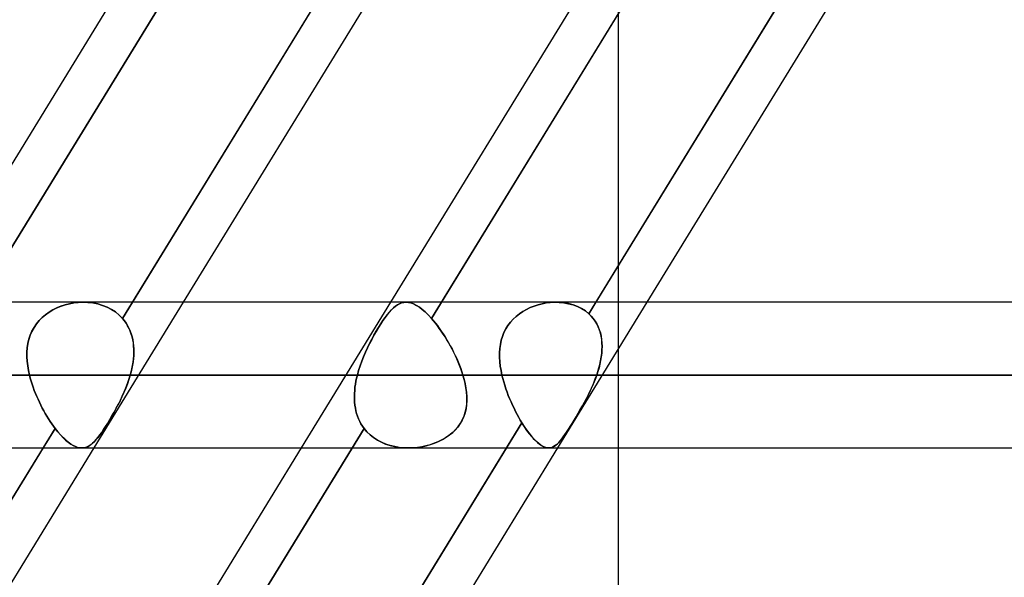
# Model space of a CAD drawing. Header units: millimetres. Extents: x -215 to 215, y -97 to 81.
# Tile 34 of 85: x -54.31 to -44, y -36.17 to -30.33. Entities that reach past the tile are written whole.
import ezdxf

# ---------------------------------------------------------------- set-up
doc = ezdxf.new("R2010")
doc.units = ezdxf.units.MM
doc.layers.add('MAIN-1', color=7, linetype='Continuous')
doc.layers.add('MAIN-2', color=7, linetype='Continuous')

msp = doc.modelspace()

# ---------------------------------------------------------------- linework, layer by layer
at = {"layer": 'MAIN-1'}
for p, q in [((-50.819, -26.019), (-55.276, -33.294)), ((-48.669, -26.019), (-53.126, -33.294)), ((-48.136, -26.019), (-52.594, -33.294)), ((-45.966, -26.019), (-50.424, -33.294)), ((-43.816, -26.019), (-48.274, -33.294)), ((-43.284, -26.019), (-47.741, -33.294)), ((110.045, -33.294), (-110.045, -33.294)), ((-110.578, -34.056), (110.578, -34.056)), ((-110.012, -34.819), (110.012, -34.819)), ((-54.061, -34.819), (-58.284, -41.713)), ((-53.528, -34.819), (-57.752, -41.713)), ((-51.358, -34.819), (-55.582, -41.712)), ((-49.208, -34.819), (-53.665, -42.094)), ((-48.675, -34.819), (-53.133, -42.094)), ((-48.038, -42.094), (-48.038, -34.819))]:
    msp.add_line(p, q, dxfattribs=at)
at = {"layer": 'MAIN-2'}
for p, q in [((-50.12, -25.747), (-54.818, -33.415)), ((-54.818, -33.415), (-50.12, -25.747)), ((-48.348, -33.415), (-43.65, -25.747)), ((-53.23, -33.463), (-48.543, -25.813)), ((-45.308, -25.813), (-49.995, -33.463)), ((-49.995, -33.463), (-45.308, -25.813)), ((-48.038, -34.819), (-48.038, -29.399)), ((-53.959, -33.374), (-53.998, -33.398)), ((-53.997, -33.397), (-53.958, -33.374)), ((-53.917, -33.353), (-53.959, -33.374)), ((-53.958, -33.374), (-53.916, -33.353)), ((-53.874, -33.336), (-53.917, -33.353)), ((-53.916, -33.353), (-53.873, -33.335)), ((-53.83, -33.321), (-53.874, -33.336)), ((-53.873, -33.335), (-53.829, -33.321)), ((-53.784, -33.31), (-53.83, -33.321)), ((-53.829, -33.321), (-53.784, -33.31)), ((-53.739, -33.301), (-53.784, -33.31)), ((-53.784, -33.31), (-53.738, -33.301)), ((-53.693, -33.296), (-53.739, -33.301)), ((-53.738, -33.301), (-53.692, -33.296)), ((-53.646, -33.294), (-53.693, -33.296)), ((-53.692, -33.296), (-53.646, -33.294)), ((-53.593, -33.295), (-53.646, -33.294)), ((-53.646, -33.294), (-53.592, -33.295)), ((-53.54, -33.301), (-53.593, -33.295)), ((-53.592, -33.295), (-53.54, -33.301)), ((-53.488, -33.311), (-53.54, -33.301)), ((-53.54, -33.301), (-53.488, -33.311)), ((-52.594, -33.294), (-53.528, -34.819)), ((-53.438, -33.326), (-53.488, -33.311)), ((-53.488, -33.311), (-53.438, -33.326)), ((-53.391, -33.345), (-53.438, -33.326)), ((-53.438, -33.326), (-53.39, -33.345)), ((-53.346, -33.368), (-53.391, -33.345)), ((-53.39, -33.345), (-53.345, -33.368)), ((-53.303, -33.395), (-53.346, -33.368)), ((-53.345, -33.368), (-53.303, -33.395)), ((-53.264, -33.427), (-53.303, -33.395)), ((-53.303, -33.395), (-53.264, -33.427)), ((-53.126, -33.294), (-53.23, -33.463)), ((-50.424, -33.294), (-51.358, -34.819)), ((-50.415, -33.374), (-50.437, -33.398)), ((-50.436, -33.397), (-50.414, -33.374)), ((-50.393, -33.353), (-50.415, -33.374)), ((-50.414, -33.374), (-50.393, -33.353)), ((-50.393, -33.353), (-50.372, -33.335)), ((-50.372, -33.336), (-50.393, -33.353)), ((-50.372, -33.335), (-50.351, -33.321)), ((-50.351, -33.321), (-50.372, -33.336)), ((-50.351, -33.321), (-50.329, -33.31)), ((-50.33, -33.31), (-50.351, -33.321)), ((-50.308, -33.301), (-50.33, -33.31)), ((-50.329, -33.31), (-50.308, -33.301)), ((-50.308, -33.301), (-50.286, -33.296)), ((-50.286, -33.296), (-50.308, -33.301)), ((-50.286, -33.296), (-50.264, -33.294)), ((-50.264, -33.294), (-50.286, -33.296)), ((-50.264, -33.294), (-50.237, -33.295)), ((-50.237, -33.295), (-50.264, -33.294)), ((-50.237, -33.295), (-50.21, -33.301)), ((-50.21, -33.301), (-50.237, -33.295)), ((-50.21, -33.301), (-50.181, -33.311)), ((-50.182, -33.311), (-50.21, -33.301)), ((-50.152, -33.326), (-50.182, -33.311)), ((-50.181, -33.311), (-50.152, -33.326)), ((-50.152, -33.326), (-50.122, -33.345)), ((-50.122, -33.345), (-50.152, -33.326)), ((-50.122, -33.345), (-50.091, -33.368)), ((-50.091, -33.368), (-50.122, -33.345)), ((-50.091, -33.368), (-50.06, -33.395)), ((-50.06, -33.395), (-50.091, -33.368)), ((-50.06, -33.395), (-50.027, -33.427)), ((-50.027, -33.427), (-50.06, -33.395)), ((-49.038, -33.39), (-49.074, -33.414)), ((-49.074, -33.414), (-49.038, -33.39)), ((-49, -33.368), (-49.038, -33.39)), ((-49.038, -33.39), (-49, -33.368)), ((-48.961, -33.349), (-49, -33.368)), ((-49, -33.368), (-48.961, -33.349)), ((-48.92, -33.333), (-48.961, -33.349)), ((-48.961, -33.349), (-48.92, -33.333)), ((-48.879, -33.32), (-48.92, -33.333)), ((-48.92, -33.333), (-48.879, -33.32)), ((-48.836, -33.309), (-48.879, -33.32)), ((-48.879, -33.32), (-48.836, -33.309)), ((-48.794, -33.301), (-48.836, -33.309)), ((-48.836, -33.309), (-48.794, -33.301)), ((-48.751, -33.296), (-48.794, -33.301)), ((-48.794, -33.301), (-48.751, -33.296)), ((-48.708, -33.294), (-48.751, -33.296)), ((-48.751, -33.296), (-48.708, -33.294)), ((-48.658, -33.295), (-48.708, -33.294)), ((-48.708, -33.294), (-48.658, -33.295)), ((-47.741, -33.294), (-48.675, -34.819)), ((-48.608, -33.3), (-48.658, -33.295)), ((-48.658, -33.295), (-48.608, -33.3)), ((-48.559, -33.308), (-48.608, -33.3)), ((-48.608, -33.3), (-48.559, -33.309)), ((-48.512, -33.322), (-48.559, -33.308)), ((-48.559, -33.309), (-48.511, -33.322)), ((-48.467, -33.339), (-48.512, -33.322)), ((-48.511, -33.322), (-48.466, -33.339)), ((-48.424, -33.36), (-48.467, -33.339)), ((-48.466, -33.339), (-48.424, -33.36)), ((-48.384, -33.385), (-48.424, -33.36)), ((-48.424, -33.36), (-48.384, -33.385)), ((-48.348, -33.415), (-48.384, -33.385)), ((-48.384, -33.385), (-48.348, -33.415)), ((-48.274, -33.294), (-48.348, -33.415)), ((-54.102, -33.486), (-54.131, -33.521)), ((-54.13, -33.52), (-54.102, -33.485)), ((-54.102, -33.485), (-54.07, -33.453)), ((-54.071, -33.454), (-54.102, -33.486)), ((-54.036, -33.424), (-54.071, -33.454)), ((-54.07, -33.453), (-54.035, -33.424)), ((-53.998, -33.398), (-54.036, -33.424)), ((-54.035, -33.424), (-53.997, -33.397)), ((-53.23, -33.463), (-53.264, -33.427)), ((-53.264, -33.427), (-53.23, -33.463)), ((-53.23, -33.463), (-53.21, -33.487)), ((-53.21, -33.487), (-53.23, -33.463)), ((-53.21, -33.487), (-53.192, -33.512)), ((-53.192, -33.512), (-53.21, -33.487)), ((-50.526, -33.52), (-50.503, -33.485)), ((-50.503, -33.486), (-50.526, -33.521)), ((-50.503, -33.485), (-50.48, -33.453)), ((-50.481, -33.454), (-50.503, -33.486)), ((-50.459, -33.424), (-50.481, -33.454)), ((-50.48, -33.453), (-50.458, -33.424)), ((-50.437, -33.398), (-50.459, -33.424)), ((-50.458, -33.424), (-50.436, -33.397)), ((-50.027, -33.427), (-49.995, -33.463)), ((-49.995, -33.463), (-50.027, -33.427)), ((-49.974, -33.487), (-49.995, -33.463)), ((-49.995, -33.463), (-49.974, -33.487)), ((-49.954, -33.512), (-49.974, -33.487)), ((-49.974, -33.487), (-49.954, -33.512)), ((-49.14, -33.47), (-49.169, -33.501)), ((-49.169, -33.502), (-49.14, -33.47)), ((-49.108, -33.441), (-49.14, -33.47)), ((-49.14, -33.47), (-49.108, -33.441)), ((-49.074, -33.414), (-49.108, -33.441)), ((-49.108, -33.441), (-49.074, -33.414)), ((-48.348, -33.415), (-48.324, -33.438)), ((-48.324, -33.439), (-48.348, -33.415)), ((-48.324, -33.438), (-48.302, -33.464)), ((-48.302, -33.464), (-48.324, -33.439)), ((-48.302, -33.464), (-48.283, -33.491)), ((-48.282, -33.491), (-48.302, -33.464)), ((-48.283, -33.491), (-48.265, -33.519)), ((-48.265, -33.52), (-48.282, -33.491)), ((-54.178, -33.598), (-54.196, -33.639)), ((-54.195, -33.638), (-54.178, -33.597)), ((-54.178, -33.597), (-54.156, -33.557)), ((-54.156, -33.558), (-54.178, -33.598)), ((-54.156, -33.557), (-54.13, -33.52)), ((-54.131, -33.521), (-54.156, -33.558)), ((-53.192, -33.512), (-53.176, -33.538)), ((-53.176, -33.539), (-53.192, -33.512)), ((-53.176, -33.538), (-53.162, -33.566)), ((-53.161, -33.567), (-53.176, -33.539)), ((-53.162, -33.566), (-53.149, -33.595)), ((-53.149, -33.596), (-53.161, -33.567)), ((-53.149, -33.595), (-53.138, -33.625)), ((-53.138, -33.626), (-53.149, -33.596)), ((-50.597, -33.638), (-50.573, -33.597)), ((-50.573, -33.598), (-50.597, -33.639)), ((-50.573, -33.597), (-50.549, -33.557)), ((-50.55, -33.558), (-50.573, -33.598)), ((-50.526, -33.521), (-50.55, -33.558)), ((-50.549, -33.557), (-50.526, -33.52)), ((-49.933, -33.539), (-49.954, -33.512)), ((-49.954, -33.512), (-49.933, -33.538)), ((-49.933, -33.538), (-49.913, -33.566)), ((-49.913, -33.567), (-49.933, -33.539)), ((-49.913, -33.566), (-49.893, -33.595)), ((-49.892, -33.596), (-49.913, -33.567)), ((-49.893, -33.595), (-49.873, -33.625)), ((-49.872, -33.626), (-49.892, -33.596)), ((-49.217, -33.572), (-49.237, -33.611)), ((-49.237, -33.611), (-49.218, -33.573)), ((-49.218, -33.573), (-49.195, -33.536)), ((-49.195, -33.536), (-49.217, -33.572)), ((-49.169, -33.501), (-49.195, -33.536)), ((-49.195, -33.536), (-49.169, -33.502)), ((-48.265, -33.519), (-48.25, -33.55)), ((-48.25, -33.551), (-48.265, -33.52)), ((-48.25, -33.55), (-48.238, -33.581)), ((-48.237, -33.583), (-48.25, -33.551)), ((-48.238, -33.581), (-48.227, -33.614)), ((-48.227, -33.616), (-48.237, -33.583)), ((-54.22, -33.725), (-54.209, -33.681)), ((-54.209, -33.682), (-54.22, -33.726)), ((-54.209, -33.681), (-54.195, -33.638)), ((-54.196, -33.639), (-54.209, -33.682)), ((-53.138, -33.625), (-53.129, -33.655)), ((-53.129, -33.656), (-53.138, -33.626)), ((-53.129, -33.655), (-53.122, -33.686)), ((-53.122, -33.688), (-53.129, -33.656)), ((-53.122, -33.686), (-53.117, -33.718)), ((-53.116, -33.72), (-53.122, -33.688)), ((-50.643, -33.725), (-50.62, -33.681)), ((-50.62, -33.682), (-50.643, -33.726)), ((-50.62, -33.681), (-50.597, -33.638)), ((-50.597, -33.639), (-50.62, -33.682)), ((-49.873, -33.625), (-49.853, -33.655)), ((-49.853, -33.656), (-49.872, -33.626)), ((-49.853, -33.655), (-49.834, -33.686)), ((-49.833, -33.688), (-49.853, -33.656)), ((-49.834, -33.686), (-49.816, -33.718)), ((-49.815, -33.72), (-49.833, -33.688)), ((-49.265, -33.692), (-49.274, -33.735)), ((-49.274, -33.735), (-49.265, -33.692)), ((-49.253, -33.651), (-49.265, -33.692)), ((-49.265, -33.692), (-49.253, -33.651)), ((-49.237, -33.611), (-49.253, -33.651)), ((-49.253, -33.651), (-49.237, -33.611)), ((-48.227, -33.614), (-48.219, -33.648)), ((-48.219, -33.65), (-48.227, -33.616)), ((-48.219, -33.648), (-48.214, -33.683)), ((-48.213, -33.685), (-48.219, -33.65)), ((-48.214, -33.683), (-48.21, -33.718)), ((-48.21, -33.72), (-48.213, -33.685)), ((-54.23, -33.817), (-54.226, -33.77)), ((-54.226, -33.771), (-54.23, -33.817)), ((-54.226, -33.77), (-54.22, -33.725)), ((-54.22, -33.726), (-54.226, -33.771)), ((-53.117, -33.718), (-53.113, -33.75)), ((-53.113, -33.752), (-53.116, -33.72)), ((-53.113, -33.75), (-53.111, -33.783)), ((-53.111, -33.785), (-53.113, -33.752)), ((-53.111, -33.783), (-53.111, -33.817)), ((-53.111, -33.819), (-53.111, -33.785)), ((-50.686, -33.817), (-50.665, -33.77)), ((-50.665, -33.771), (-50.686, -33.817)), ((-50.665, -33.77), (-50.643, -33.725)), ((-50.643, -33.726), (-50.665, -33.771)), ((-49.816, -33.718), (-49.798, -33.75)), ((-49.797, -33.752), (-49.815, -33.72)), ((-49.798, -33.75), (-49.78, -33.783)), ((-49.779, -33.785), (-49.797, -33.752)), ((-49.78, -33.783), (-49.763, -33.817)), ((-49.762, -33.819), (-49.779, -33.785)), ((-49.28, -33.779), (-49.283, -33.824)), ((-49.283, -33.824), (-49.28, -33.779)), ((-49.274, -33.735), (-49.28, -33.779)), ((-49.28, -33.779), (-49.274, -33.735)), ((-48.213, -33.831), (-48.21, -33.794)), ((-48.21, -33.791), (-48.212, -33.828)), ((-48.21, -33.718), (-48.209, -33.754)), ((-48.209, -33.757), (-48.21, -33.72)), ((-48.209, -33.754), (-48.21, -33.791)), ((-48.21, -33.794), (-48.209, -33.757)), ((-54.23, -33.817), (-54.23, -33.864)), ((-54.23, -33.864), (-54.23, -33.817)), ((-54.23, -33.864), (-54.227, -33.912)), ((-54.227, -33.912), (-54.23, -33.864)), ((-54.221, -33.96), (-54.227, -33.912)), ((-53.114, -33.884), (-53.119, -33.918)), ((-53.119, -33.921), (-53.115, -33.887)), ((-53.115, -33.887), (-53.112, -33.853)), ((-53.112, -33.85), (-53.114, -33.884)), ((-53.111, -33.817), (-53.112, -33.85)), ((-53.112, -33.853), (-53.111, -33.819)), ((-50.742, -33.96), (-50.725, -33.912)), ((-50.725, -33.912), (-50.706, -33.864)), ((-50.706, -33.864), (-50.725, -33.912)), ((-50.706, -33.864), (-50.686, -33.817)), ((-50.686, -33.817), (-50.706, -33.864)), ((-49.763, -33.817), (-49.747, -33.85)), ((-49.745, -33.853), (-49.762, -33.819)), ((-49.747, -33.85), (-49.731, -33.884)), ((-49.73, -33.887), (-49.745, -33.853)), ((-49.731, -33.884), (-49.716, -33.918)), ((-49.715, -33.921), (-49.73, -33.887)), ((-49.283, -33.824), (-49.283, -33.87)), ((-49.283, -33.87), (-49.283, -33.824)), ((-49.283, -33.87), (-49.28, -33.916)), ((-49.28, -33.916), (-49.283, -33.87)), ((-48.224, -33.904), (-48.232, -33.942)), ((-48.232, -33.944), (-48.224, -33.906)), ((-48.217, -33.866), (-48.224, -33.904)), ((-48.224, -33.906), (-48.218, -33.869)), ((-48.218, -33.869), (-48.213, -33.831)), ((-48.212, -33.828), (-48.217, -33.866)), ((-54.227, -33.912), (-54.221, -33.96)), ((-54.221, -33.96), (-54.213, -34.008)), ((-54.213, -34.008), (-54.221, -33.96)), ((-54.213, -34.008), (-54.203, -34.056)), ((-54.203, -34.056), (-54.213, -34.008)), ((-53.131, -33.987), (-53.139, -34.022)), ((-53.139, -34.023), (-53.131, -33.989)), ((-53.124, -33.953), (-53.131, -33.987)), ((-53.131, -33.989), (-53.125, -33.955)), ((-53.125, -33.955), (-53.119, -33.921)), ((-53.119, -33.918), (-53.124, -33.953)), ((-50.771, -34.056), (-50.758, -34.008)), ((-50.758, -34.008), (-50.771, -34.056)), ((-50.758, -34.008), (-50.742, -33.96)), ((-50.742, -33.96), (-50.758, -34.008)), ((-50.725, -33.912), (-50.742, -33.96)), ((-49.716, -33.918), (-49.702, -33.953)), ((-49.701, -33.955), (-49.715, -33.921)), ((-49.702, -33.953), (-49.689, -33.987)), ((-49.689, -33.989), (-49.701, -33.955)), ((-49.689, -33.987), (-49.677, -34.022)), ((-49.677, -34.023), (-49.689, -33.989)), ((-49.28, -33.916), (-49.275, -33.963)), ((-49.275, -33.963), (-49.28, -33.916)), ((-49.275, -33.963), (-49.267, -34.009)), ((-49.267, -34.009), (-49.275, -33.963)), ((-49.267, -34.009), (-49.258, -34.056)), ((-49.258, -34.056), (-49.267, -34.009)), ((-48.241, -33.98), (-48.253, -34.018)), ((-48.253, -34.019), (-48.242, -33.982)), ((-48.242, -33.982), (-48.232, -33.944)), ((-48.232, -33.942), (-48.241, -33.98)), ((110.578, -34.056), (-110.578, -34.056)), ((109.539, -34.056), (-109.539, -34.056)), ((-109.539, -34.056), (109.539, -34.056)), ((-54.203, -34.056), (-50.771, -34.056)), ((-54.195, -34.088), (-54.203, -34.056)), ((-54.203, -34.056), (-54.195, -34.088)), ((-50.771, -34.056), (-54.203, -34.056)), ((-54.186, -34.12), (-54.195, -34.088)), ((-54.195, -34.088), (-54.185, -34.12)), ((-53.162, -34.102), (-53.178, -34.148)), ((-53.177, -34.145), (-53.162, -34.101)), ((-53.148, -34.056), (-53.162, -34.102)), ((-53.162, -34.101), (-53.148, -34.056)), ((-53.139, -34.022), (-53.148, -34.056)), ((-53.148, -34.056), (-53.139, -34.023)), ((-49.666, -34.056), (-53.148, -34.056)), ((-53.148, -34.056), (-49.666, -34.056)), ((-50.779, -34.088), (-50.786, -34.12)), ((-50.786, -34.12), (-50.779, -34.088)), ((-50.771, -34.056), (-50.779, -34.088)), ((-50.779, -34.088), (-50.771, -34.056)), ((-49.677, -34.022), (-49.666, -34.056)), ((-49.666, -34.056), (-49.677, -34.023)), ((-49.653, -34.101), (-49.666, -34.056)), ((-49.666, -34.056), (-49.653, -34.102)), ((-49.643, -34.145), (-49.653, -34.101)), ((-49.653, -34.102), (-49.642, -34.148)), ((-49.258, -34.056), (49.258, -34.056)), ((-49.249, -34.092), (-49.258, -34.056)), ((-49.258, -34.056), (-49.249, -34.092)), ((49.258, -34.056), (-49.258, -34.056)), ((-49.239, -34.128), (-49.249, -34.092)), ((-49.249, -34.092), (-49.239, -34.128)), ((-48.283, -34.104), (-48.302, -34.151)), ((-48.297, -34.138), (-48.28, -34.097)), ((-48.265, -34.056), (-48.283, -34.104)), ((-48.28, -34.097), (-48.265, -34.056)), ((-48.253, -34.018), (-48.265, -34.056)), ((-48.265, -34.056), (-48.253, -34.019)), ((48.265, -34.056), (-48.265, -34.056)), ((-48.265, -34.056), (48.265, -34.056)), ((-54.176, -34.152), (-54.186, -34.12)), ((-54.185, -34.12), (-54.176, -34.152)), ((-54.165, -34.184), (-54.176, -34.152)), ((-54.176, -34.152), (-54.165, -34.184)), ((-54.153, -34.216), (-54.165, -34.184)), ((-54.165, -34.184), (-54.153, -34.216)), ((-54.141, -34.248), (-54.153, -34.216)), ((-54.153, -34.216), (-54.141, -34.248)), ((-53.196, -34.194), (-53.215, -34.239)), ((-53.212, -34.233), (-53.194, -34.189)), ((-53.178, -34.148), (-53.196, -34.194)), ((-53.194, -34.189), (-53.177, -34.145)), ((-50.799, -34.216), (-50.802, -34.248)), ((-50.802, -34.248), (-50.799, -34.216)), ((-50.796, -34.184), (-50.799, -34.216)), ((-50.799, -34.216), (-50.796, -34.184)), ((-50.791, -34.152), (-50.796, -34.184)), ((-50.796, -34.184), (-50.791, -34.152)), ((-50.786, -34.12), (-50.791, -34.152)), ((-50.791, -34.152), (-50.786, -34.12)), ((-49.634, -34.189), (-49.643, -34.145)), ((-49.642, -34.148), (-49.634, -34.194)), ((-49.628, -34.233), (-49.634, -34.189)), ((-49.634, -34.194), (-49.628, -34.239)), ((-49.228, -34.163), (-49.239, -34.128)), ((-49.239, -34.128), (-49.228, -34.163)), ((-49.217, -34.199), (-49.228, -34.163)), ((-49.228, -34.163), (-49.217, -34.199)), ((-49.204, -34.234), (-49.217, -34.199)), ((-49.217, -34.199), (-49.204, -34.234)), ((-48.352, -34.26), (-48.333, -34.22)), ((-48.323, -34.198), (-48.345, -34.244)), ((-48.333, -34.22), (-48.314, -34.179)), ((-48.302, -34.151), (-48.323, -34.198)), ((-48.314, -34.179), (-48.297, -34.138)), ((-54.128, -34.279), (-54.141, -34.248)), ((-54.141, -34.248), (-54.128, -34.279)), ((-54.114, -34.31), (-54.128, -34.279)), ((-54.128, -34.279), (-54.114, -34.31)), ((-54.1, -34.341), (-54.114, -34.31)), ((-54.114, -34.31), (-54.1, -34.341)), ((-53.273, -34.362), (-53.252, -34.32)), ((-53.235, -34.283), (-53.255, -34.327)), ((-53.252, -34.32), (-53.232, -34.277)), ((-53.215, -34.239), (-53.235, -34.283)), ((-53.232, -34.277), (-53.212, -34.233)), ((-50.802, -34.248), (-50.802, -34.279)), ((-50.802, -34.279), (-50.802, -34.248)), ((-50.802, -34.279), (-50.802, -34.31)), ((-50.802, -34.31), (-50.802, -34.279)), ((-50.802, -34.31), (-50.8, -34.341)), ((-50.8, -34.341), (-50.802, -34.31)), ((-49.625, -34.277), (-49.628, -34.233)), ((-49.628, -34.239), (-49.624, -34.283)), ((-49.626, -34.362), (-49.624, -34.32)), ((-49.624, -34.32), (-49.625, -34.277)), ((-49.624, -34.283), (-49.624, -34.327)), ((-49.191, -34.269), (-49.204, -34.234)), ((-49.204, -34.234), (-49.191, -34.269)), ((-49.177, -34.303), (-49.191, -34.269)), ((-49.191, -34.269), (-49.177, -34.303)), ((-49.162, -34.338), (-49.177, -34.303)), ((-49.177, -34.303), (-49.162, -34.338)), ((-48.394, -34.34), (-48.373, -34.3)), ((-48.367, -34.29), (-48.391, -34.334)), ((-48.373, -34.3), (-48.352, -34.26)), ((-48.345, -34.244), (-48.367, -34.29)), ((-54.085, -34.371), (-54.1, -34.341)), ((-54.1, -34.341), (-54.085, -34.372)), ((-54.07, -34.401), (-54.085, -34.371)), ((-54.085, -34.372), (-54.07, -34.401)), ((-54.054, -34.43), (-54.07, -34.401)), ((-54.07, -34.401), (-54.054, -34.431)), ((-53.299, -34.411), (-53.321, -34.452)), ((-53.317, -34.445), (-53.295, -34.404)), ((-53.277, -34.369), (-53.299, -34.411)), ((-53.295, -34.404), (-53.273, -34.362)), ((-53.255, -34.327), (-53.277, -34.369)), ((-50.8, -34.341), (-50.797, -34.372)), ((-50.797, -34.371), (-50.8, -34.341)), ((-50.792, -34.401), (-50.797, -34.371)), ((-50.797, -34.372), (-50.792, -34.401)), ((-50.792, -34.401), (-50.786, -34.431)), ((-50.786, -34.43), (-50.792, -34.401)), ((-49.633, -34.411), (-49.643, -34.452)), ((-49.641, -34.445), (-49.632, -34.404)), ((-49.627, -34.369), (-49.633, -34.411)), ((-49.632, -34.404), (-49.626, -34.362)), ((-49.624, -34.327), (-49.627, -34.369)), ((-49.147, -34.371), (-49.162, -34.338)), ((-49.162, -34.338), (-49.147, -34.371)), ((-49.131, -34.404), (-49.147, -34.371)), ((-49.147, -34.371), (-49.131, -34.404)), ((-49.115, -34.437), (-49.131, -34.404)), ((-49.131, -34.404), (-49.115, -34.437)), ((-48.438, -34.42), (-48.462, -34.462)), ((-48.458, -34.455), (-48.437, -34.418)), ((-48.414, -34.378), (-48.438, -34.42)), ((-48.437, -34.418), (-48.415, -34.379)), ((-48.415, -34.379), (-48.394, -34.34)), ((-48.391, -34.334), (-48.414, -34.378)), ((-54.038, -34.459), (-54.054, -34.43)), ((-54.054, -34.431), (-54.038, -34.459)), ((-54.022, -34.487), (-54.038, -34.459)), ((-54.038, -34.459), (-54.022, -34.487)), ((-54.005, -34.514), (-54.022, -34.487)), ((-54.022, -34.487), (-54.005, -34.514)), ((-53.988, -34.541), (-54.005, -34.514)), ((-54.005, -34.514), (-53.988, -34.541)), ((-53.366, -34.529), (-53.388, -34.565)), ((-53.384, -34.559), (-53.362, -34.523)), ((-53.344, -34.491), (-53.366, -34.529)), ((-53.362, -34.523), (-53.34, -34.484)), ((-53.321, -34.452), (-53.344, -34.491)), ((-53.34, -34.484), (-53.317, -34.445)), ((-50.779, -34.459), (-50.786, -34.43)), ((-50.786, -34.431), (-50.779, -34.459)), ((-50.779, -34.459), (-50.769, -34.487)), ((-50.769, -34.487), (-50.779, -34.459)), ((-50.769, -34.487), (-50.759, -34.514)), ((-50.759, -34.514), (-50.769, -34.487)), ((-50.759, -34.514), (-50.746, -34.541)), ((-50.746, -34.541), (-50.759, -34.514)), ((-49.674, -34.529), (-49.695, -34.565)), ((-49.691, -34.559), (-49.67, -34.523)), ((-49.656, -34.491), (-49.674, -34.529)), ((-49.67, -34.523), (-49.654, -34.484)), ((-49.643, -34.452), (-49.656, -34.491)), ((-49.654, -34.484), (-49.641, -34.445)), ((-49.099, -34.468), (-49.115, -34.437)), ((-49.115, -34.437), (-49.099, -34.468)), ((-49.082, -34.499), (-49.099, -34.468)), ((-49.099, -34.468), (-49.082, -34.499)), ((-49.065, -34.528), (-49.082, -34.499)), ((-49.082, -34.499), (-49.065, -34.528)), ((-49.048, -34.557), (-49.065, -34.528)), ((-49.065, -34.528), (-49.048, -34.557)), ((-48.522, -34.562), (-48.501, -34.527)), ((-48.486, -34.502), (-48.51, -34.541)), ((-48.501, -34.527), (-48.48, -34.492)), ((-48.462, -34.462), (-48.486, -34.502)), ((-48.48, -34.492), (-48.458, -34.455)), ((-58.622, -42.264), (-53.936, -34.615)), ((-50.701, -34.615), (-55.387, -42.264)), ((-55.387, -42.264), (-50.701, -34.615)), ((-53.936, -34.615), (-54.061, -34.819)), ((-53.97, -34.567), (-53.988, -34.541)), ((-53.988, -34.541), (-53.97, -34.566)), ((-53.97, -34.566), (-53.953, -34.591)), ((-53.953, -34.591), (-53.97, -34.567)), ((-53.936, -34.615), (-53.953, -34.591)), ((-53.953, -34.591), (-53.936, -34.615)), ((-53.907, -34.65), (-53.936, -34.615)), ((-53.936, -34.615), (-53.907, -34.65)), ((-53.743, -42.221), (-49.048, -34.557)), ((-53.431, -34.632), (-53.451, -34.661)), ((-53.447, -34.656), (-53.427, -34.626)), ((-53.41, -34.6), (-53.431, -34.632)), ((-53.427, -34.626), (-53.406, -34.594)), ((-53.388, -34.565), (-53.41, -34.6)), ((-53.406, -34.594), (-53.384, -34.559)), ((-50.746, -34.541), (-50.733, -34.566)), ((-50.733, -34.567), (-50.746, -34.541)), ((-50.733, -34.566), (-50.717, -34.591)), ((-50.717, -34.591), (-50.733, -34.567)), ((-50.717, -34.591), (-50.701, -34.615)), ((-50.701, -34.615), (-50.717, -34.591)), ((-50.701, -34.615), (-50.671, -34.65)), ((-50.671, -34.65), (-50.701, -34.615)), ((-49.748, -34.632), (-49.779, -34.661)), ((-49.773, -34.656), (-49.743, -34.626)), ((-49.72, -34.6), (-49.748, -34.632)), ((-49.743, -34.626), (-49.715, -34.594)), ((-49.695, -34.565), (-49.72, -34.6)), ((-49.715, -34.594), (-49.691, -34.559)), ((-49.048, -34.557), (-49.208, -34.819)), ((-49.021, -34.598), (-49.048, -34.557)), ((-49.048, -34.557), (-49.023, -34.595)), ((-49.023, -34.595), (-48.999, -34.63)), ((-48.996, -34.635), (-49.021, -34.598)), ((-48.999, -34.63), (-48.976, -34.662)), ((-48.58, -34.653), (-48.561, -34.624)), ((-48.555, -34.613), (-48.575, -34.645)), ((-48.561, -34.624), (-48.542, -34.594)), ((-48.533, -34.579), (-48.555, -34.613)), ((-48.542, -34.594), (-48.522, -34.562)), ((-48.51, -34.541), (-48.533, -34.579)), ((-53.88, -34.682), (-53.907, -34.65)), ((-53.907, -34.65), (-53.88, -34.682)), ((-53.852, -34.712), (-53.88, -34.682)), ((-53.88, -34.682), (-53.852, -34.711)), ((-53.852, -34.711), (-53.825, -34.737)), ((-53.824, -34.737), (-53.852, -34.712)), ((-53.508, -34.734), (-53.526, -34.754)), ((-53.524, -34.751), (-53.505, -34.731)), ((-53.489, -34.712), (-53.508, -34.734)), ((-53.505, -34.731), (-53.486, -34.708)), ((-53.47, -34.688), (-53.489, -34.712)), ((-53.486, -34.708), (-53.467, -34.683)), ((-53.451, -34.661), (-53.47, -34.688)), ((-53.467, -34.683), (-53.447, -34.656)), ((-50.671, -34.65), (-50.637, -34.682)), ((-50.637, -34.682), (-50.671, -34.65)), ((-50.637, -34.682), (-50.601, -34.711)), ((-50.6, -34.712), (-50.637, -34.682)), ((-50.601, -34.711), (-50.561, -34.737)), ((-50.561, -34.737), (-50.6, -34.712)), ((-49.887, -34.734), (-49.927, -34.754)), ((-49.921, -34.751), (-49.881, -34.731)), ((-49.849, -34.712), (-49.887, -34.734)), ((-49.881, -34.731), (-49.842, -34.708)), ((-49.813, -34.688), (-49.849, -34.712)), ((-49.842, -34.708), (-49.806, -34.683)), ((-49.779, -34.661), (-49.813, -34.688)), ((-49.806, -34.683), (-49.773, -34.656)), ((-48.97, -34.67), (-48.996, -34.635)), ((-48.976, -34.662), (-48.952, -34.692)), ((-48.945, -34.701), (-48.97, -34.67)), ((-48.952, -34.692), (-48.929, -34.719)), ((-48.92, -34.729), (-48.945, -34.701)), ((-48.929, -34.719), (-48.906, -34.742)), ((-48.895, -34.753), (-48.92, -34.729)), ((-48.632, -34.726), (-48.65, -34.748)), ((-48.647, -34.744), (-48.631, -34.725)), ((-48.614, -34.702), (-48.632, -34.726)), ((-48.631, -34.725), (-48.615, -34.703)), ((-48.615, -34.703), (-48.598, -34.679)), ((-48.595, -34.675), (-48.614, -34.702)), ((-48.598, -34.679), (-48.58, -34.653)), ((-48.575, -34.645), (-48.595, -34.675)), ((-53.825, -34.737), (-53.798, -34.759)), ((-53.798, -34.76), (-53.824, -34.737)), ((-53.798, -34.759), (-53.772, -34.778)), ((-53.772, -34.778), (-53.798, -34.76)), ((-53.747, -34.793), (-53.772, -34.778)), ((-53.772, -34.778), (-53.747, -34.793)), ((-53.723, -34.805), (-53.747, -34.793)), ((-53.747, -34.793), (-53.723, -34.805)), ((-53.699, -34.813), (-53.723, -34.805)), ((-53.723, -34.805), (-53.7, -34.813)), ((-53.7, -34.813), (-53.677, -34.817)), ((-53.676, -34.817), (-53.699, -34.813)), ((-53.677, -34.817), (-53.655, -34.819)), ((-53.655, -34.819), (-53.676, -34.817)), ((-53.635, -34.817), (-53.655, -34.819)), ((-53.655, -34.819), (-53.635, -34.817)), ((-53.616, -34.813), (-53.635, -34.817)), ((-53.635, -34.817), (-53.616, -34.813)), ((-53.598, -34.806), (-53.616, -34.813)), ((-53.616, -34.813), (-53.597, -34.806)), ((-53.58, -34.796), (-53.598, -34.806)), ((-53.597, -34.806), (-53.579, -34.796)), ((-53.562, -34.785), (-53.58, -34.796)), ((-53.579, -34.796), (-53.56, -34.783)), ((-53.544, -34.77), (-53.562, -34.785)), ((-53.56, -34.783), (-53.542, -34.768)), ((-53.526, -34.754), (-53.544, -34.77)), ((-53.542, -34.768), (-53.524, -34.751)), ((-50.561, -34.737), (-50.519, -34.759)), ((-50.519, -34.76), (-50.561, -34.737)), ((-50.519, -34.759), (-50.475, -34.778)), ((-50.474, -34.778), (-50.519, -34.76)), ((-50.475, -34.778), (-50.429, -34.793)), ((-50.428, -34.793), (-50.474, -34.778)), ((-50.429, -34.793), (-50.382, -34.805)), ((-50.38, -34.805), (-50.428, -34.793)), ((-50.382, -34.805), (-50.333, -34.813)), ((-50.332, -34.813), (-50.38, -34.805)), ((-50.333, -34.813), (-50.283, -34.817)), ((-50.282, -34.817), (-50.332, -34.813)), ((-50.283, -34.817), (-50.233, -34.819)), ((-50.232, -34.819), (-50.282, -34.817)), ((-50.233, -34.819), (-50.187, -34.817)), ((-50.187, -34.817), (-50.232, -34.819)), ((-50.187, -34.817), (-50.141, -34.813)), ((-50.142, -34.813), (-50.187, -34.817)), ((-50.097, -34.806), (-50.142, -34.813)), ((-50.141, -34.813), (-50.095, -34.806)), ((-50.053, -34.796), (-50.097, -34.806)), ((-50.095, -34.806), (-50.05, -34.796)), ((-50.01, -34.785), (-50.053, -34.796)), ((-50.05, -34.796), (-50.006, -34.783)), ((-49.968, -34.77), (-50.01, -34.785)), ((-50.006, -34.783), (-49.963, -34.768)), ((-49.927, -34.754), (-49.968, -34.77)), ((-49.963, -34.768), (-49.921, -34.751)), ((-48.906, -34.742), (-48.885, -34.763)), ((-48.872, -34.773), (-48.895, -34.753)), ((-48.885, -34.763), (-48.863, -34.78)), ((-48.85, -34.79), (-48.872, -34.773)), ((-48.863, -34.78), (-48.843, -34.794)), ((-48.828, -34.803), (-48.85, -34.79)), ((-48.843, -34.794), (-48.823, -34.805)), ((-48.807, -34.812), (-48.828, -34.803)), ((-48.823, -34.805), (-48.804, -34.813)), ((-48.787, -34.817), (-48.807, -34.812)), ((-48.804, -34.813), (-48.785, -34.817)), ((-48.767, -34.819), (-48.787, -34.817)), ((-48.785, -34.817), (-48.767, -34.819)), ((-48.75, -34.817), (-48.767, -34.819)), ((-48.767, -34.819), (-48.751, -34.818)), ((-48.751, -34.818), (-48.736, -34.814)), ((-48.732, -34.813), (-48.75, -34.817)), ((-48.736, -34.814), (-48.721, -34.808)), ((-48.716, -34.805), (-48.732, -34.813)), ((-48.721, -34.808), (-48.706, -34.8)), ((-48.699, -34.795), (-48.716, -34.805)), ((-48.706, -34.8), (-48.692, -34.789)), ((-48.683, -34.782), (-48.699, -34.795)), ((-48.692, -34.789), (-48.677, -34.777)), ((-48.666, -34.766), (-48.683, -34.782)), ((-48.677, -34.777), (-48.662, -34.762)), ((-48.65, -34.748), (-48.666, -34.766)), ((-48.662, -34.762), (-48.647, -34.744))]:
    msp.add_line(p, q, dxfattribs=at)

doc.saveas('drawing.dxf')
